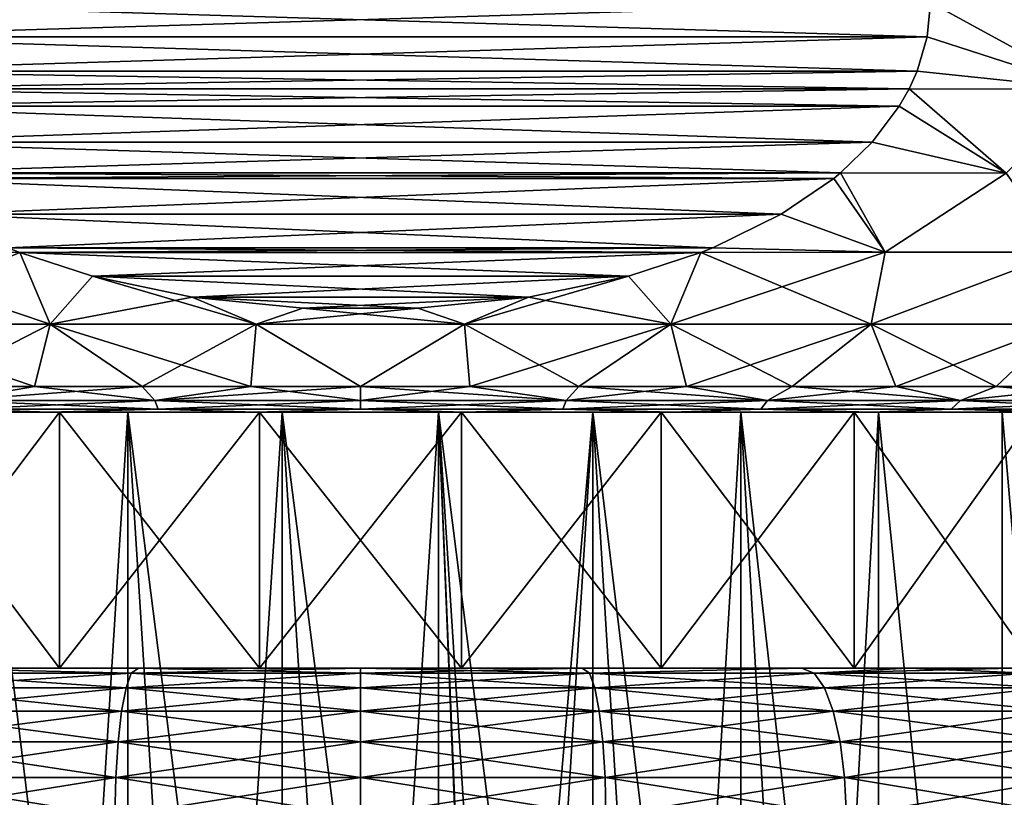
# Model space of a CAD drawing. Header units: metres. Extents: x -109 to 109, y -63 to 140.
# Tile 238 of 256: x 73 to 83, y 87 to 95. Entities that reach past the tile are written whole.
import ezdxf

# ---------------------------------------------------------------- set-up
doc = ezdxf.new("R2010")
doc.units = ezdxf.units.M
doc.layers.add('solid_502308_SW0001', color=7, linetype='CONTINUOUS')

msp = doc.modelspace()

# ---------------------------------------------------------------- linework, layer by layer
at = {"layer": 'solid_502308_SW0001'}
for points in [[(82.035751, 94.66671, -15), (70.932236, 95, -15), (82.067764, 95, -15)], [(70.964249, 94.66671, -15), (70.932236, 95, -15), (82.035751, 94.66671, -15)], [(70.964249, 94.66671, 15), (82.067764, 95, 15), (70.932236, 95, 15)], [(70.964249, 94.66671, 15), (82.035751, 94.66671, 15), (82.067764, 95, 15)], [(82.067764, 95, 15), (82.035751, 94.66671, 15), (83.617455, 94.155998, 14.249597)], [(83.617455, 94.155998, -14.249597), (82.035751, 94.66671, -15), (82.067764, 95, -15)], [(83.71106, 95, 14.282878), (82.067764, 95, 15), (83.617455, 94.155998, 14.249597)], [(83.617455, 94.155998, -14.249597), (82.067764, 95, -15), (83.71106, 95, -14.282878)], [(71.063118, 94.329941, 15), (82.035751, 94.66671, 15), (70.964249, 94.66671, 15)], [(70.964249, 94.66671, -15), (82.035751, 94.66671, -15), (81.936882, 94.329941, -15)], [(70.964249, 94.66671, -15), (81.936882, 94.329941, -15), (71.063118, 94.329941, -15)], [(71.063118, 94.329941, 15), (81.936882, 94.329941, 15), (82.035751, 94.66671, 15)], [(82.035751, 94.66671, 15), (81.936882, 94.329941, 15), (83.617455, 94.155998, 14.249597)], [(83.617455, 94.155998, -14.249597), (81.936882, 94.329941, -15), (82.035751, 94.66671, -15)], [(71.141182, 94.157341, 15), (81.936882, 94.329941, 15), (71.063118, 94.329941, 15)], [(71.063118, 94.329941, -15), (81.936882, 94.329941, -15), (81.858818, 94.157341, -15)], [(71.063118, 94.329941, -15), (81.858818, 94.157341, -15), (71.141182, 94.157341, -15)], [(71.141182, 94.157341, 15), (81.858818, 94.157341, 15), (81.936882, 94.329941, 15)], [(81.936882, 94.329941, 15), (81.858818, 94.157341, 15), (83.617455, 94.155998, 14.249597)], [(83.617455, 94.155998, -14.249597), (81.858818, 94.157341, -15), (81.936882, 94.329941, -15)], [(71.237656, 93.987099, 15), (81.858818, 94.157341, 15), (71.141182, 94.157341, 15)], [(71.141182, 94.157341, -15), (81.858818, 94.157341, -15), (81.762344, 93.987099, -15)], [(71.237656, 93.987099, -15), (71.141182, 94.157341, -15), (81.762344, 93.987099, -15)], [(71.237656, 93.987099, 15), (81.762344, 93.987099, 15), (81.858818, 94.157341, 15)], [(81.858818, 94.157341, 15), (81.762344, 93.987099, 15), (82.806564, 93.335419, 14.393805)], [(82.806564, 93.335419, -14.393805), (81.762344, 93.987099, -15), (81.858818, 94.157341, -15)], [(83.617455, 94.155998, 14.249597), (81.858818, 94.157341, 15), (82.806564, 93.335419, 14.393805)], [(82.806564, 93.335419, -14.393805), (81.858818, 94.157341, -15), (83.617455, 94.155998, -14.249597)], [(71.502289, 93.636986, 15), (81.762344, 93.987099, 15), (71.237656, 93.987099, 15)], [(71.237656, 93.987099, -15), (81.762344, 93.987099, -15), (81.497711, 93.636986, -15)], [(71.502289, 93.636986, -15), (71.237656, 93.987099, -15), (81.497711, 93.636986, -15)], [(71.502289, 93.636986, 15), (81.497711, 93.636986, 15), (81.762344, 93.987099, 15)], [(81.762344, 93.987099, 15), (81.497711, 93.636986, 15), (82.806564, 93.335419, 14.393805)], [(82.806564, 93.335419, -14.393805), (81.497711, 93.636986, -15), (81.762344, 93.987099, -15)], [(71.813522, 93.335991, 15), (81.497711, 93.636986, 15), (71.502289, 93.636986, 15)], [(71.502289, 93.636986, -15), (81.497711, 93.636986, -15), (81.186478, 93.335991, -15)], [(71.502289, 93.636986, -15), (81.186478, 93.335991, -15), (71.813522, 93.335991, -15)], [(71.813522, 93.335991, 15), (81.186478, 93.335991, 15), (81.497711, 93.636986, 15)], [(81.497711, 93.636986, 15), (81.186478, 93.335991, 15), (82.806564, 93.335419, 14.393805)], [(82.806564, 93.335419, -14.393805), (81.186478, 93.335991, -15), (81.497711, 93.636986, -15)], [(71.878792, 93.282227, 15), (81.186478, 93.335991, 15), (71.813522, 93.335991, 15)], [(71.813522, 93.335991, -15), (81.186478, 93.335991, -15), (81.121208, 93.282227, -15)], [(71.878792, 93.282227, -15), (71.813522, 93.335991, -15), (81.121208, 93.282227, -15)], [(71.878792, 93.282227, 15), (81.121208, 93.282227, 15), (81.186478, 93.335991, 15)], [(72.392082, 92.932266, 15), (81.121208, 93.282227, 15), (71.878792, 93.282227, 15)], [(71.878792, 93.282227, -15), (81.121208, 93.282227, -15), (80.607918, 92.932266, -15)], [(72.392082, 92.932266, -15), (71.878792, 93.282227, -15), (80.607918, 92.932266, -15)], [(72.392082, 92.932266, 15), (80.607918, 92.932266, 15), (81.121208, 93.282227, 15)], [(81.121208, 93.282227, 15), (80.607918, 92.932266, 15), (81.622536, 92.562706, 14.486729)], [(81.622536, 92.562706, -14.486729), (80.607918, 92.932266, -15), (81.121208, 93.282227, -15)], [(81.186478, 93.335991, 15), (81.121208, 93.282227, 15), (81.622536, 92.562706, 14.486729)], [(81.622536, 92.562706, -14.486729), (81.121208, 93.282227, -15), (81.186478, 93.335991, -15)], [(82.806564, 93.335419, 14.393805), (81.186478, 93.335991, 15), (81.622536, 92.562706, 14.486729)], [(81.622536, 92.562706, -14.486729), (81.186478, 93.335991, -15), (82.806564, 93.335419, -14.393805)], [(82.806564, 93.335419, 14.393805), (81.622536, 92.562706, 14.486729), (83.35405, 92.562706, 13.75237)], [(83.35405, 92.562706, -13.75237), (81.622536, 92.562706, -14.486729), (82.806564, 93.335419, -14.393805)], [(73.058525, 92.60611, 15), (80.607918, 92.932266, 15), (72.392082, 92.932266, 15)], [(72.392082, 92.932266, -15), (80.607918, 92.932266, -15), (79.941475, 92.60611, -15)], [(72.392082, 92.932266, -15), (79.941475, 92.60611, -15), (73.058525, 92.60611, -15)], [(73.058525, 92.60611, 15), (79.941475, 92.60611, 15), (80.607918, 92.932266, 15)], [(80.607918, 92.932266, 15), (79.941475, 92.60611, 15), (81.622536, 92.562706, 14.486729)], [(81.622536, 92.562706, -14.486729), (79.941475, 92.60611, -15), (80.607918, 92.932266, -15)], [(73.058525, 92.60611, 15), (71.377464, 92.562706, 14.486729), (73.17514, 92.559624, 15)], [(73.058525, 92.60611, -15), (73.17514, 92.559624, -15), (71.377464, 92.562706, -14.486729)], [(73.058525, 92.60611, 15), (73.17514, 92.559624, 15), (79.941475, 92.60611, 15)], [(73.058525, 92.60611, -15), (79.941475, 92.60611, -15), (79.82486, 92.559624, -15)], [(73.058525, 92.60611, -15), (79.82486, 92.559624, -15), (73.17514, 92.559624, -15)], [(79.941475, 92.60611, 15), (73.17514, 92.559624, 15), (79.82486, 92.559624, 15)], [(79.941475, 92.60611, 15), (79.82486, 92.559624, 15), (81.622536, 92.562706, 14.486729)], [(81.622536, 92.562706, -14.486729), (79.82486, 92.559624, -15), (79.941475, 92.60611, -15)], [(71.377464, 92.562706, 14.486729), (71.51326, 91.860085, 14.031336), (73.470306, 91.860085, 14.579674)], [(73.17514, 92.559624, 15), (71.377464, 92.562706, 14.486729), (73.470306, 91.860085, 14.579674)], [(71.51326, 91.860085, -14.031336), (71.377464, 92.562706, -14.486729), (73.17514, 92.559624, -15)], [(73.470306, 91.860085, -14.579674), (71.51326, 91.860085, -14.031336), (73.17514, 92.559624, -15)], [(73.883621, 92.328545, 15), (73.17514, 92.559624, 15), (73.470306, 91.860085, 14.579674)], [(79.82486, 92.559624, 15), (73.17514, 92.559624, 15), (73.883621, 92.328545, 15)], [(73.17514, 92.559624, -15), (79.82486, 92.559624, -15), (79.116379, 92.328545, -15)], [(73.17514, 92.559624, -15), (79.116379, 92.328545, -15), (73.883621, 92.328545, -15)], [(73.470306, 91.860085, -14.579674), (73.17514, 92.559624, -15), (73.883621, 92.328545, -15)], [(79.82486, 92.559624, 15), (73.883621, 92.328545, 15), (79.116379, 92.328545, 15)], [(79.82486, 92.559624, 15), (79.116379, 92.328545, 15), (79.529694, 91.860085, 14.579674)], [(79.529694, 91.860085, -14.579674), (79.116379, 92.328545, -15), (79.82486, 92.559624, -15)], [(79.529694, 91.860085, -14.579674), (79.82486, 92.559624, -15), (81.622536, 92.562706, -14.486729)], [(81.48674, 91.860085, -14.031336), (79.529694, 91.860085, -14.579674), (81.622536, 92.562706, -14.486729)], [(79.82486, 92.559624, 15), (79.529694, 91.860085, 14.579674), (81.48674, 91.860085, 14.031336)], [(81.622536, 92.562706, 14.486729), (79.82486, 92.559624, 15), (81.48674, 91.860085, 14.031336)], [(83.35405, 92.562706, 13.75237), (81.48674, 91.860085, 14.031336), (83.350891, 91.860085, 13.22162)], [(83.35405, 92.562706, 13.75237), (81.622536, 92.562706, 14.486729), (81.48674, 91.860085, 14.031336)], [(81.48674, 91.860085, -14.031336), (81.622536, 92.562706, -14.486729), (83.35405, 92.562706, -13.75237)], [(83.350891, 91.860085, -13.22162), (81.48674, 91.860085, -14.031336), (83.35405, 92.562706, -13.75237)], [(73.883621, 92.328545, 15), (73.470306, 91.860085, 14.579674), (75.483795, 91.860085, 14.856421)], [(73.470306, 91.860085, -14.579674), (73.883621, 92.328545, -15), (74.85701, 92.123611, -15)], [(74.85701, 92.123611, 15), (73.883621, 92.328545, 15), (75.483795, 91.860085, 14.856421)], [(79.116379, 92.328545, 15), (73.883621, 92.328545, 15), (74.85701, 92.123611, 15)], [(73.883621, 92.328545, -15), (79.116379, 92.328545, -15), (78.14299, 92.123611, -15)], [(73.883621, 92.328545, -15), (78.14299, 92.123611, -15), (74.85701, 92.123611, -15)], [(79.116379, 92.328545, 15), (74.85701, 92.123611, 15), (78.14299, 92.123611, 15)], [(77.516205, 91.860085, -14.856421), (78.14299, 92.123611, -15), (79.116379, 92.328545, -15)], [(79.529694, 91.860085, -14.579674), (77.516205, 91.860085, -14.856421), (79.116379, 92.328545, -15)], [(79.116379, 92.328545, 15), (78.14299, 92.123611, 15), (79.529694, 91.860085, 14.579674)], [(75.483795, 91.860085, -14.856421), (73.470306, 91.860085, -14.579674), (74.85701, 92.123611, -15)], [(75.939377, 92.01403, 15), (74.85701, 92.123611, 15), (75.483795, 91.860085, 14.856421)], [(78.14299, 92.123611, 15), (74.85701, 92.123611, 15), (75.939377, 92.01403, 15)], [(74.85701, 92.123611, -15), (78.14299, 92.123611, -15), (77.060623, 92.01403, -15)], [(74.85701, 92.123611, -15), (77.060623, 92.01403, -15), (75.939369, 92.01403, -15)], [(75.483795, 91.860085, -14.856421), (74.85701, 92.123611, -15), (75.939369, 92.01403, -15)], [(78.14299, 92.123611, 15), (75.939377, 92.01403, 15), (77.060631, 92.01403, 15)], [(77.516205, 91.860085, -14.856421), (77.060623, 92.01403, -15), (78.14299, 92.123611, -15)], [(78.14299, 92.123611, 15), (77.060631, 92.01403, 15), (77.516205, 91.860085, 14.856421)], [(78.14299, 92.123611, 15), (77.516205, 91.860085, 14.856421), (79.529694, 91.860085, 14.579674)], [(75.939377, 92.01403, 15), (75.483795, 91.860085, 14.856421), (77.516205, 91.860085, 14.856421)], [(75.483795, 91.860085, -14.856421), (75.939369, 92.01403, -15), (77.060623, 92.01403, -15)], [(77.516205, 91.860085, -14.856421), (75.483795, 91.860085, -14.856421), (77.060623, 92.01403, -15)], [(77.060631, 92.01403, 15), (75.939377, 92.01403, 15), (77.516205, 91.860085, 14.856421)], [(71.51326, 91.860085, 14.031336), (72.282883, 91.25, 13.671561), (73.316353, 91.25, 13.948478)], [(71.51326, 91.860085, 14.031336), (73.316353, 91.25, 13.948478), (73.470306, 91.860085, 14.579674)], [(73.470306, 91.860085, -14.579674), (72.282883, 91.25, -13.671561), (71.51326, 91.860085, -14.031336)], [(73.470306, 91.860085, -14.579674), (73.316353, 91.25, -13.948478), (72.282883, 91.25, -13.671561)], [(73.470306, 91.860085, 14.579674), (73.316353, 91.25, 13.948478), (74.367622, 91.25, 14.147389)], [(73.470306, 91.860085, -14.579674), (74.367622, 91.25, -14.147389), (73.316353, 91.25, -13.948478)], [(73.470306, 91.860085, 14.579674), (74.367622, 91.25, 14.147389), (75.430824, 91.25, 14.267183)], [(73.470306, 91.860085, 14.579674), (75.430824, 91.25, 14.267183), (75.483795, 91.860085, 14.856421)], [(75.483795, 91.860085, -14.856421), (74.367622, 91.25, -14.147389), (73.470306, 91.860085, -14.579674)], [(75.483795, 91.860085, -14.856421), (75.430824, 91.25, -14.267183), (74.367622, 91.25, -14.147389)], [(75.483795, 91.860085, 14.856421), (75.430824, 91.25, 14.267183), (76.5, 91.25, 14.307189)], [(75.483795, 91.860085, -14.856421), (76.5, 91.25, -14.307189), (75.430824, 91.25, -14.267183)], [(75.483795, 91.860085, 14.856421), (76.5, 91.25, 14.307189), (77.516205, 91.860085, 14.856421)], [(77.516205, 91.860085, -14.856421), (76.5, 91.25, -14.307189), (75.483795, 91.860085, -14.856421)], [(77.516205, 91.860085, 14.856421), (76.5, 91.25, 14.307189), (77.569176, 91.25, 14.267183)], [(77.516205, 91.860085, -14.856421), (77.569176, 91.25, -14.267183), (76.5, 91.25, -14.307189)], [(77.516205, 91.860085, 14.856421), (77.569176, 91.25, 14.267183), (78.632378, 91.25, 14.147389)], [(77.516205, 91.860085, 14.856421), (78.632378, 91.25, 14.147389), (79.529694, 91.860085, 14.579674)], [(79.529694, 91.860085, -14.579674), (77.569176, 91.25, -14.267183), (77.516205, 91.860085, -14.856421)], [(79.529694, 91.860085, -14.579674), (78.632378, 91.25, -14.147389), (77.569176, 91.25, -14.267183)], [(79.529694, 91.860085, 14.579674), (78.632378, 91.25, 14.147389), (79.683647, 91.25, 13.948478)], [(79.529694, 91.860085, -14.579674), (79.683647, 91.25, -13.948478), (78.632378, 91.25, -14.147389)], [(79.529694, 91.860085, 14.579674), (79.683647, 91.25, 13.948478), (80.717117, 91.25, 13.671561)], [(79.529694, 91.860085, 14.579674), (80.717117, 91.25, 13.671561), (81.48674, 91.860085, 14.031336)], [(81.48674, 91.860085, -14.031336), (79.683647, 91.25, -13.948478), (79.529694, 91.860085, -14.579674)], [(81.48674, 91.860085, -14.031336), (80.717117, 91.25, -13.671561), (79.683647, 91.25, -13.948478)], [(81.48674, 91.860085, 14.031336), (80.717117, 91.25, 13.671561), (81.727005, 91.25, 13.318187)], [(81.48674, 91.860085, -14.031336), (81.727005, 91.25, -13.318187), (80.717117, 91.25, -13.671561)], [(81.48674, 91.860085, 14.031336), (81.727005, 91.25, 13.318187), (82.707657, 91.25, 12.890332)], [(81.48674, 91.860085, 14.031336), (82.707657, 91.25, 12.890332), (83.350891, 91.860085, 13.22162)], [(83.350891, 91.860085, -13.22162), (81.727005, 91.25, -13.318187), (81.48674, 91.860085, -14.031336)], [(83.350891, 91.860085, -13.22162), (82.707657, 91.25, -12.890332), (81.727005, 91.25, -13.318187)], [(83.350891, 91.860085, 13.22162), (82.707657, 91.25, 12.890332), (83.653595, 91.25, 12.390389)], [(83.350891, 91.860085, -13.22162), (83.653595, 91.25, -12.390389), (82.707657, 91.25, -12.890332)], [(73.316353, 91.25, 13.948478), (72.282883, 91.25, 13.671561), (72.524994, 91.113846, 13.537627)], [(72.282883, 91.25, -13.671561), (73.316353, 91.25, -13.948478), (72.524994, 91.113846, -13.537627)], [(73.316353, 91.25, 13.948478), (72.524994, 91.113846, 13.537627), (74.492058, 91.113846, 13.965536)], [(74.367622, 91.25, -14.147389), (74.492058, 91.113846, -13.965536), (72.524994, 91.113846, -13.537627)], [(73.316353, 91.25, -13.948478), (74.367622, 91.25, -14.147389), (72.524994, 91.113846, -13.537627)], [(74.367622, 91.25, 14.147389), (73.316353, 91.25, 13.948478), (74.492058, 91.113846, 13.965536)], [(75.430824, 91.25, 14.267183), (74.367622, 91.25, 14.147389), (74.492058, 91.113846, 13.965536)], [(74.367622, 91.25, -14.147389), (75.430824, 91.25, -14.267183), (74.492058, 91.113846, -13.965536)], [(75.430824, 91.25, 14.267183), (74.492058, 91.113846, 13.965536), (76.5, 91.113846, 14.109146)], [(76.5, 91.25, -14.307189), (76.5, 91.113846, -14.109146), (74.492058, 91.113846, -13.965536)], [(75.430824, 91.25, -14.267183), (76.5, 91.25, -14.307189), (74.492058, 91.113846, -13.965536)], [(76.5, 91.25, 14.307189), (75.430824, 91.25, 14.267183), (76.5, 91.113846, 14.109146)], [(76.5, 91.25, 14.307189), (76.5, 91.113846, 14.109146), (78.507942, 91.113846, 13.965536)], [(77.569176, 91.25, 14.267183), (76.5, 91.25, 14.307189), (78.507942, 91.113846, 13.965536)], [(77.569176, 91.25, -14.267183), (78.507942, 91.113846, -13.965536), (76.5, 91.113846, -14.109146)], [(76.5, 91.25, -14.307189), (77.569176, 91.25, -14.267183), (76.5, 91.113846, -14.109146)], [(78.632378, 91.25, 14.147389), (77.569176, 91.25, 14.267183), (78.507942, 91.113846, 13.965536)], [(77.569176, 91.25, -14.267183), (78.632378, 91.25, -14.147389), (78.507942, 91.113846, -13.965536)], [(78.632378, 91.25, 14.147389), (78.507942, 91.113846, 13.965536), (80.475006, 91.113846, 13.537627)], [(79.683647, 91.25, -13.948478), (80.475006, 91.113846, -13.537627), (78.507942, 91.113846, -13.965536)], [(78.632378, 91.25, -14.147389), (79.683647, 91.25, -13.948478), (78.507942, 91.113846, -13.965536)], [(79.683647, 91.25, 13.948478), (78.632378, 91.25, 14.147389), (80.475006, 91.113846, 13.537627)], [(80.717117, 91.25, 13.671561), (79.683647, 91.25, 13.948478), (80.475006, 91.113846, 13.537627)], [(79.683647, 91.25, -13.948478), (80.717117, 91.25, -13.671561), (80.475006, 91.113846, -13.537627)], [(80.717117, 91.25, 13.671561), (80.475006, 91.113846, 13.537627), (82.361153, 91.113846, 12.834131)], [(81.727005, 91.25, -13.318187), (82.361153, 91.113846, -12.834131), (80.475006, 91.113846, -13.537627)], [(80.717117, 91.25, -13.671561), (81.727005, 91.25, -13.318187), (80.475006, 91.113846, -13.537627)], [(81.727005, 91.25, 13.318187), (80.717117, 91.25, 13.671561), (82.361153, 91.113846, 12.834131)], [(82.707657, 91.25, 12.890332), (81.727005, 91.25, 13.318187), (82.361153, 91.113846, 12.834131)], [(81.727005, 91.25, -13.318187), (82.707657, 91.25, -12.890332), (82.361153, 91.113846, -12.834131)], [(82.707657, 91.25, 12.890332), (82.361153, 91.113846, 12.834131), (84.127983, 91.113846, 11.86937)], [(83.653595, 91.25, -12.390389), (84.127983, 91.113846, -11.86937), (82.361153, 91.113846, -12.834131)], [(82.707657, 91.25, -12.890332), (83.653595, 91.25, -12.390389), (82.361153, 91.113846, -12.834131)], [(83.653595, 91.25, 12.390389), (82.707657, 91.25, 12.890332), (84.127983, 91.113846, 11.86937)], [(72.524994, 91.113846, 13.537627), (72.588394, 91.028824, 13.321701), (74.524086, 91.028824, 13.742785)], [(74.492058, 91.113846, 13.965536), (72.524994, 91.113846, 13.537627), (74.524086, 91.028824, 13.742785)], [(72.524994, 91.113846, -13.537627), (74.492058, 91.113846, -13.965536), (72.588394, 91.028824, -13.321701)], [(74.492058, 91.113846, -13.965536), (74.524086, 91.028824, -13.742785), (72.588394, 91.028824, -13.321701)], [(74.492058, 91.113846, 13.965536), (74.524086, 91.028824, 13.742785), (76.5, 91.028824, 13.884105)], [(76.5, 91.113846, 14.109146), (74.492058, 91.113846, 13.965536), (76.5, 91.028824, 13.884105)], [(74.492058, 91.113846, -13.965536), (76.5, 91.113846, -14.109146), (74.524086, 91.028824, -13.742785)], [(76.5, 91.113846, -14.109146), (76.5, 91.028824, -13.884105), (74.524086, 91.028824, -13.742785)], [(76.5, 91.113846, 14.109146), (76.5, 91.028824, 13.884105), (78.475914, 91.028824, 13.742785)], [(78.507942, 91.113846, 13.965536), (76.5, 91.113846, 14.109146), (78.475914, 91.028824, 13.742785)], [(78.507942, 91.113846, -13.965536), (78.475914, 91.028824, -13.742785), (76.5, 91.028824, -13.884105)], [(76.5, 91.113846, -14.109146), (78.507942, 91.113846, -13.965536), (76.5, 91.028824, -13.884105)], [(78.507942, 91.113846, 13.965536), (78.475914, 91.028824, 13.742785), (80.411606, 91.028824, 13.321701)], [(80.475006, 91.113846, -13.537627), (80.411606, 91.028824, -13.321701), (78.475914, 91.028824, -13.742785)], [(78.507942, 91.113846, -13.965536), (80.475006, 91.113846, -13.537627), (78.475914, 91.028824, -13.742785)], [(80.475006, 91.113846, 13.537627), (78.507942, 91.113846, 13.965536), (80.411606, 91.028824, 13.321701)], [(80.475006, 91.113846, 13.537627), (80.411606, 91.028824, 13.321701), (82.267662, 91.028824, 12.629426)], [(82.361153, 91.113846, -12.834131), (82.267662, 91.028824, -12.629426), (80.411606, 91.028824, -13.321701)], [(80.475006, 91.113846, -13.537627), (82.361153, 91.113846, -12.834131), (80.411606, 91.028824, -13.321701)], [(82.361153, 91.113846, 12.834131), (80.475006, 91.113846, 13.537627), (82.267662, 91.028824, 12.629426)], [(82.361153, 91.113846, 12.834131), (82.267662, 91.028824, 12.629426), (84.006317, 91.028824, 11.680053)], [(84.127983, 91.113846, -11.86937), (84.006317, 91.028824, -11.680053), (82.267662, 91.028824, -12.629426)], [(82.361153, 91.113846, -12.834131), (84.127983, 91.113846, -11.86937), (82.267662, 91.028824, -12.629426)], [(84.127983, 91.113846, 11.86937), (82.361153, 91.113846, 12.834131), (84.006317, 91.028824, 11.680053)], [(67.25, 91), (67.376175, 91, -1.522599), (85.75, 91)], [(85.623825, 91, 1.522599), (67.25, 91), (85.75, 91)], [(85.623825, 91, 1.522599), (67.376175, 91, 1.522599), (67.25, 91)], [(67.376175, 91, -1.522599), (85.623825, 91, -1.522599), (85.75, 91)], [(67.376175, 91, -1.522599), (67.751228, 91, -3.003551), (85.623825, 91, -1.522599)], [(85.248772, 91, 3.003551), (67.751228, 91, 3.003551), (67.376175, 91, 1.522599)], [(85.623825, 91, 1.522599), (85.248772, 91, 3.003551), (67.376175, 91, 1.522599)], [(67.751228, 91, -3.003551), (85.248772, 91, -3.003551), (85.623825, 91, -1.522599)], [(67.751228, 91, -3.003551), (68.364883, 91, -4.40252), (85.248772, 91, -3.003551)], [(84.635117, 91, 4.40252), (68.364883, 91, 4.40252), (67.751228, 91, 3.003551)], [(85.248772, 91, 3.003551), (84.635117, 91, 4.40252), (67.751228, 91, 3.003551)], [(68.364883, 91, -4.40252), (84.635117, 91, -4.40252), (85.248772, 91, -3.003551)], [(68.364883, 91, -4.40252), (69.200417, 91, -5.681406), (84.635117, 91, -4.40252)], [(83.799583, 91, 5.681406), (69.200417, 91, 5.681406), (68.364883, 91, 4.40252)], [(84.635117, 91, 4.40252), (83.799583, 91, 5.681406), (68.364883, 91, 4.40252)], [(69.200417, 91, -5.681406), (83.799583, 91, -5.681406), (84.635117, 91, -4.40252)], [(69.200417, 91, -5.681406), (70.235069, 91, -6.805369), (83.799583, 91, -5.681406)], [(82.764931, 91, 6.805369), (70.235069, 91, 6.805369), (69.200417, 91, 5.681406)], [(83.799583, 91, 5.681406), (82.764931, 91, 6.805369), (69.200417, 91, 5.681406)], [(70.235069, 91, -6.805369), (82.764931, 91, -6.805369), (83.799583, 91, -5.681406)], [(70.235069, 91, -6.805369), (71.440689, 91, -7.743762), (82.764931, 91, -6.805369)], [(81.559311, 91, 7.743762), (71.440689, 91, 7.743762), (70.235069, 91, 6.805369)], [(82.764931, 91, 6.805369), (81.559311, 91, 7.743762), (70.235069, 91, 6.805369)], [(71.440689, 91, -7.743762), (81.559311, 91, -7.743762), (82.764931, 91, -6.805369)], [(71.440689, 91, -7.743762), (72.784393, 91, -8.470935), (81.559311, 91, -7.743762)], [(80.215607, 91, 8.470935), (72.784393, 91, 8.470935), (71.440689, 91, 7.743762)], [(81.559311, 91, 7.743762), (80.215607, 91, 8.470935), (71.440689, 91, 7.743762)], [(72.588394, 91.028824, -13.321701), (73.462776, 91, -13.30344), (71.513603, 91, -12.702045)], [(72.588394, 91.028824, 13.321701), (71.513603, 91, 12.702045), (73.462776, 91, 13.30344)], [(73.56282, 91, -12.869062), (71.513603, 91, -12.702045), (73.462776, 91, -13.30344)], [(73.56282, 91, -12.869062), (71.677597, 91, -12.287567), (71.513603, 91, -12.702045)], [(75.513603, 91, 13.16308), (73.462776, 91, 13.30344), (71.513603, 91, 12.702045)], [(73.56282, 91, 12.869062), (75.513603, 91, 13.16308), (71.513603, 91, 12.702045)], [(71.677597, 91, 12.287567), (73.56282, 91, 12.869062), (71.513603, 91, 12.702045)], [(73.56282, 91, -12.869062), (73.562721, 88.5, -12.869048), (71.677025, 88.5, -12.287303)], [(73.56282, 91, -12.869062), (71.677025, 88.5, -12.287303), (71.677597, 91, -12.287567)], [(71.677597, 91, 12.287567), (71.677025, 88.5, 12.287303), (73.562721, 88.5, 12.869048)], [(71.677597, 91, 12.287567), (73.562721, 88.5, 12.869048), (73.56282, 91, 12.869062)], [(72.588394, 91.028824, -13.321701), (74.524086, 91.028824, -13.742785), (73.462776, 91, -13.30344)], [(74.524086, 91.028824, 13.742785), (72.588394, 91.028824, 13.321701), (73.462776, 91, 13.30344)], [(72.784393, 91, 8.470935), (73.493561, 79.279587, 8.74779), (72.780663, 79.313744, 8.469297)], [(72.784393, 91, -8.470935), (72.78067, 79.313744, -8.469303), (73.493568, 79.279587, -8.747792)], [(74.229362, 91, 8.966969), (73.493561, 79.279587, 8.74779), (72.784393, 91, 8.470935)], [(72.784393, 91, -8.470935), (73.493568, 79.279587, -8.747792), (74.22686, 79.246513, -8.966345)], [(72.784393, 91, -8.470935), (74.22686, 79.246513, -8.966345), (74.229362, 91, -8.966969)], [(72.784393, 91, -8.470935), (80.215607, 91, -8.470935), (81.559311, 91, -7.743762)], [(72.784393, 91, -8.470935), (74.229362, 91, -8.966969), (80.215607, 91, -8.470935)], [(78.770638, 91, 8.966969), (74.229362, 91, 8.966969), (72.784393, 91, 8.470935)], [(80.215607, 91, 8.470935), (78.770638, 91, 8.966969), (72.784393, 91, 8.470935)], [(74.524086, 91.028824, -13.742785), (75.479942, 91, -13.60757), (73.462776, 91, -13.30344)], [(74.524086, 91.028824, 13.742785), (73.462776, 91, 13.30344), (75.479942, 91, 13.60757)], [(73.462776, 91, -13.30344), (75.479942, 91, -13.60757), (79.537224, 91, -13.30344)], [(77.486397, 91, -13.16308), (73.462776, 91, -13.30344), (79.537224, 91, -13.30344)], [(75.513603, 91, -13.16308), (73.56282, 91, -12.869062), (73.462776, 91, -13.30344)], [(77.486397, 91, -13.16308), (75.513603, 91, -13.16308), (73.462776, 91, -13.30344)], [(77.520058, 91, 13.60757), (75.479942, 91, 13.60757), (73.462776, 91, 13.30344)], [(79.537224, 91, 13.30344), (77.520058, 91, 13.60757), (73.462776, 91, 13.30344)], [(75.513603, 91, 13.16308), (79.537224, 91, 13.30344), (73.462776, 91, 13.30344)], [(74.229362, 91, 8.966969), (74.226852, 79.246513, 8.966342), (73.493561, 79.279587, 8.74779)], [(75.513603, 91, -13.16308), (75.514091, 88.5, -13.163089), (73.562721, 88.5, -12.869048)], [(75.513603, 91, -13.16308), (73.562721, 88.5, -12.869048), (73.56282, 91, -12.869062)], [(73.56282, 91, 12.869062), (73.562721, 88.5, 12.869048), (75.514091, 88.5, 13.163089)], [(73.56282, 91, 12.869062), (75.514091, 88.5, 13.163089), (75.513603, 91, 13.16308)], [(74.229362, 91, 8.966969), (74.974937, 79.214821, 9.123414), (74.226852, 79.246513, 8.966342)], [(74.229362, 91, -8.966969), (74.22686, 79.246513, -8.966345), (74.974945, 79.214821, -9.123415)], [(75.736183, 91, 9.218397), (74.974937, 79.214821, 9.123414), (74.229362, 91, 8.966969)], [(74.229362, 91, -8.966969), (74.974945, 79.214821, -9.123415), (75.73423, 79.184662, -9.218247)], [(74.229362, 91, -8.966969), (75.73423, 79.184662, -9.218247), (75.736183, 91, -9.218397)], [(74.229362, 91, -8.966969), (78.770638, 91, -8.966969), (80.215607, 91, -8.470935)], [(74.229362, 91, -8.966969), (75.736183, 91, -9.218397), (78.770638, 91, -8.966969)], [(77.263817, 91, 9.218397), (75.736183, 91, 9.218397), (74.229362, 91, 8.966969)], [(78.770638, 91, 8.966969), (77.263817, 91, 9.218397), (74.229362, 91, 8.966969)], [(74.524086, 91.028824, -13.742785), (76.5, 91.028824, -13.884105), (75.479942, 91, -13.60757)], [(76.5, 91.028824, 13.884105), (74.524086, 91.028824, 13.742785), (75.479942, 91, 13.60757)], [(75.736183, 91, 9.218397), (75.734215, 79.184662, 9.218246), (74.974937, 79.214821, 9.123414)], [(76.5, 91.028824, -13.884105), (77.520058, 91, -13.60757), (75.479942, 91, -13.60757)], [(76.5, 91.028824, 13.884105), (75.479942, 91, 13.60757), (77.520058, 91, 13.60757)], [(75.479942, 91, -13.60757), (77.520058, 91, -13.60757), (79.537224, 91, -13.30344)], [(77.486397, 91, -13.16308), (75.514091, 88.5, -13.163089), (75.513603, 91, -13.16308)], [(75.513603, 91, 13.16308), (75.514091, 88.5, 13.163089), (77.485909, 88.5, 13.163089)], [(75.513603, 91, 13.16308), (77.485909, 88.5, 13.163089), (77.486397, 91, 13.16308)], [(75.513603, 91, 13.16308), (77.486397, 91, 13.16308), (79.537224, 91, 13.30344)], [(77.486397, 91, -13.16308), (77.485909, 88.5, -13.163089), (75.514091, 88.5, -13.163089)], [(75.736183, 91, 9.218397), (76.498032, 79.15625, 9.25), (75.734215, 79.184662, 9.218246)], [(75.736183, 91, -9.218397), (75.73423, 79.184662, -9.218247), (76.498047, 79.15625, -9.25)], [(77.263817, 91, 9.218397), (76.498032, 79.15625, 9.25), (75.736183, 91, 9.218397)], [(75.736183, 91, -9.218397), (76.498047, 79.15625, -9.25), (77.261856, 79.129692, -9.218573)], [(75.736183, 91, -9.218397), (77.261856, 79.129692, -9.218573), (77.263817, 91, -9.218397)], [(75.736183, 91, -9.218397), (77.263817, 91, -9.218397), (78.770638, 91, -8.966969)], [(77.263817, 91, 9.218397), (77.261848, 79.129692, 9.218574), (76.498032, 79.15625, 9.25)], [(76.5, 91.028824, -13.884105), (78.475914, 91.028824, -13.742785), (77.520058, 91, -13.60757)], [(78.475914, 91.028824, 13.742785), (76.5, 91.028824, 13.884105), (77.520058, 91, 13.60757)], [(77.263817, 91, 9.218397), (77.745964, 79.11377, 9.165701), (77.261848, 79.129692, 9.218574)], [(77.263817, 91, -9.218397), (77.261856, 79.129692, -9.218573), (77.758011, 79.11338, -9.164055)], [(78.770638, 91, 8.966969), (77.745964, 79.11377, 9.165701), (77.263817, 91, 9.218397)], [(77.263817, 91, -9.218397), (77.758011, 79.11338, -9.164055), (78.021049, 79.105034, -9.124084)], [(77.263817, 91, -9.218397), (78.021049, 79.105034, -9.124084), (78.768898, 79.082382, -8.967419)], [(77.263817, 91, -9.218397), (78.768898, 79.082382, -8.967419), (78.770638, 91, -8.966969)], [(79.43718, 91, -12.869062), (79.437279, 88.5, -12.869048), (77.485909, 88.5, -13.163089)], [(79.43718, 91, -12.869062), (77.485909, 88.5, -13.163089), (77.486397, 91, -13.16308)], [(77.486397, 91, 13.16308), (77.485909, 88.5, 13.163089), (79.437279, 88.5, 12.869048)], [(77.486397, 91, 13.16308), (79.437279, 88.5, 12.869048), (79.43718, 91, 12.869062)], [(77.486397, 91, -13.16308), (79.537224, 91, -13.30344), (81.486397, 91, -12.702045)], [(79.43718, 91, -12.869062), (77.486397, 91, -13.16308), (81.486397, 91, -12.702045)], [(77.486397, 91, 13.16308), (79.43718, 91, 12.869062), (79.537224, 91, 13.30344)], [(78.475914, 91.028824, -13.742785), (79.537224, 91, -13.30344), (77.520058, 91, -13.60757)], [(78.475914, 91.028824, 13.742785), (77.520058, 91, 13.60757), (79.537224, 91, 13.30344)], [(78.770638, 91, 8.966969), (78.021049, 79.105034, 9.124084), (77.745964, 79.11377, 9.165701)], [(78.770638, 91, 8.966969), (78.768898, 79.082382, 8.967419), (78.021049, 79.105034, 9.124084)], [(78.475914, 91.028824, -13.742785), (80.411606, 91.028824, -13.321701), (79.537224, 91, -13.30344)], [(80.411606, 91.028824, 13.321701), (78.475914, 91.028824, 13.742785), (79.537224, 91, 13.30344)], [(78.770638, 91, 8.966969), (79.502022, 79.061691, 8.749306), (78.768898, 79.082382, 8.967419)], [(78.770638, 91, -8.966969), (78.768898, 79.082382, -8.967419), (79.502022, 79.061691, -8.749307)], [(80.215607, 91, 8.470935), (79.502022, 79.061691, 8.749306), (78.770638, 91, 8.966969)], [(78.770638, 91, -8.966969), (79.502022, 79.061691, -8.749307), (80.21463, 79.042953, -8.471366)], [(78.770638, 91, -8.966969), (80.21463, 79.042953, -8.471366), (80.215607, 91, -8.470935)], [(81.322403, 91, -12.287567), (79.437279, 88.5, -12.869048), (79.43718, 91, -12.869062)], [(79.43718, 91, 12.869062), (79.437279, 88.5, 12.869048), (81.322975, 88.5, 12.287303)], [(79.43718, 91, 12.869062), (81.322975, 88.5, 12.287303), (81.322403, 91, 12.287567)], [(81.322403, 91, -12.287567), (79.43718, 91, -12.869062), (81.486397, 91, -12.702045)], [(79.43718, 91, 12.869062), (81.486397, 91, 12.702045), (79.537224, 91, 13.30344)], [(79.43718, 91, 12.869062), (81.322403, 91, 12.287567), (81.486397, 91, 12.702045)], [(81.322403, 91, -12.287567), (81.322975, 88.5, -12.287303), (79.437279, 88.5, -12.869048)], [(80.215607, 91, 8.470935), (80.214638, 79.042953, 8.471361), (79.502022, 79.061691, 8.749306)], [(80.411606, 91.028824, -13.321701), (81.486397, 91, -12.702045), (79.537224, 91, -13.30344)], [(80.411606, 91.028824, 13.321701), (79.537224, 91, 13.30344), (81.486397, 91, 12.702045)], [(80.215607, 91, -8.470935), (80.21463, 79.042953, -8.471366), (80.901115, 79.026146, -8.13589)], [(80.215607, 91, 8.470935), (80.901123, 79.026146, 8.135886), (80.214638, 79.042953, 8.471361)], [(81.559311, 91, 7.743762), (80.901123, 79.026146, 8.135886), (80.215607, 91, 8.470935)], [(80.215607, 91, -8.470935), (80.901115, 79.026146, -8.13589), (81.558289, 79.011162, -7.744433)], [(80.215607, 91, -8.470935), (81.558289, 79.011162, -7.744433), (81.559311, 91, -7.743762)], [(80.411606, 91.028824, -13.321701), (82.267662, 91.028824, -12.629426), (81.486397, 91, -12.702045)], [(82.267662, 91.028824, 12.629426), (80.411606, 91.028824, 13.321701), (81.486397, 91, 12.702045)], [(81.559311, 91, 7.743762), (81.558296, 79.011162, 7.744429), (80.901123, 79.026146, 8.135886)], [(83.099998, 91, -11.431536), (81.322975, 88.5, -12.287303), (81.322403, 91, -12.287567)], [(81.322403, 91, 12.287567), (81.322975, 88.5, 12.287303), (83.099525, 88.5, 11.431764)], [(81.322403, 91, 12.287567), (83.099525, 88.5, 11.431764), (83.099998, 91, 11.431536)], [(81.322403, 91, -12.287567), (81.486397, 91, -12.702045), (83.324135, 91, -11.816826)], [(83.099998, 91, -11.431536), (81.322403, 91, -12.287567), (83.324135, 91, -11.816826)], [(81.322403, 91, 12.287567), (83.324135, 91, 11.816826), (81.486397, 91, 12.702045)], [(81.322403, 91, 12.287567), (83.099998, 91, 11.431536), (83.324135, 91, 11.816826)], [(83.099998, 91, -11.431536), (83.099525, 88.5, -11.431764), (81.322975, 88.5, -12.287303)], [(82.267662, 91.028824, -12.629426), (83.324135, 91, -11.816826), (81.486397, 91, -12.702045)], [(82.267662, 91.028824, 12.629426), (81.486397, 91, 12.702045), (83.324135, 91, 11.816826)], [(81.559311, 91, -7.743762), (81.558289, 79.011162, -7.744433), (82.763733, 78.986366, -6.80648)], [(81.559311, 91, 7.743762), (82.763741, 78.986366, 6.806473), (81.558296, 79.011162, 7.744429)], [(82.764931, 91, 6.805369), (82.763741, 78.986366, 6.806473), (81.559311, 91, 7.743762)], [(81.559311, 91, -7.743762), (82.763733, 78.986366, -6.80648), (82.764931, 91, -6.805369)], [(82.267662, 91.028824, -12.629426), (84.006317, 91.028824, -11.680053), (83.324135, 91, -11.816826)], [(84.006317, 91.028824, 11.680053), (82.267662, 91.028824, 12.629426), (83.324135, 91, 11.816826)], [(82.764931, 91, -6.805369), (82.763733, 78.986366, -6.80648), (83.798683, 78.967758, -5.682581)], [(82.764931, 91, 6.805369), (83.798691, 78.967758, 5.68257), (82.763741, 78.986366, 6.806473)], [(83.799583, 91, 5.681406), (83.798691, 78.967758, 5.68257), (82.764931, 91, 6.805369)], [(82.764931, 91, -6.805369), (83.798683, 78.967758, -5.682581), (83.799583, 91, -5.681406)], [(73.562721, 88.5, 12.869048), (71.677025, 88.5, 12.287303), (72.194481, 88.5, 14.730516)], [(71.677025, 88.5, -12.287303), (73.562721, 88.5, -12.869048), (72.194504, 88.5, -14.730522)], [(74.26207, 88.451508, -15.565131), (74.211479, 88.308243, -15.917037), (71.969536, 88.308243, -15.429334)], [(72.069702, 88.451508, -15.088211), (74.26207, 88.451508, -15.565131), (71.969536, 88.308243, -15.429334)], [(72.069702, 88.451508, 15.088211), (71.969536, 88.308243, 15.429334), (74.211479, 88.308243, 15.917037)], [(74.26207, 88.451508, 15.565131), (72.194481, 88.5, 14.730516), (72.069702, 88.451508, 15.088211)], [(72.069702, 88.451508, -15.088211), (72.194504, 88.5, -14.730522), (74.26207, 88.451508, -15.565131)], [(74.26207, 88.451508, 15.565131), (72.069702, 88.451508, 15.088211), (74.211479, 88.308243, 15.917037)], [(73.562721, 88.5, 12.869048), (72.194481, 88.5, 14.730516), (74.334114, 88.5, 15.193272)], [(74.26207, 88.451508, 15.565131), (74.334114, 88.5, 15.193272), (72.194481, 88.5, 14.730516)], [(73.562721, 88.5, -12.869048), (74.334137, 88.5, -15.193274), (72.194504, 88.5, -14.730522)], [(74.26207, 88.451508, -15.565131), (72.194504, 88.5, -14.730522), (74.334137, 88.5, -15.193274)], [(75.514091, 88.5, 13.163089), (73.562721, 88.5, 12.869048), (74.334114, 88.5, 15.193272)], [(73.562721, 88.5, -12.869048), (75.514091, 88.5, -13.163089), (74.334137, 88.5, -15.193274)], [(74.26207, 88.451508, 15.565131), (74.211479, 88.308243, 15.917037), (76.5, 88.308243, 16.080715)], [(74.211479, 88.308243, -15.917037), (76.5, 88.451508, -15.725191), (76.5, 88.308243, -16.080715)], [(74.26207, 88.451508, -15.565131), (76.5, 88.451508, -15.725191), (74.211479, 88.308243, -15.917037)], [(74.26207, 88.451508, 15.565131), (76.5, 88.451508, 15.725191), (74.334114, 88.5, 15.193272)], [(74.26207, 88.451508, -15.565131), (74.334137, 88.5, -15.193274), (76.5, 88.5, -15.346884)], [(74.26207, 88.451508, -15.565131), (76.5, 88.5, -15.346884), (76.5, 88.451508, -15.725191)], [(74.26207, 88.451508, 15.565131), (76.5, 88.308243, 16.080715), (76.5, 88.451508, 15.725191)], [(75.514091, 88.5, 13.163089), (74.334114, 88.5, 15.193272), (76.5, 88.5, 15.346884)], [(76.5, 88.451508, 15.725191), (76.5, 88.5, 15.346884), (74.334114, 88.5, 15.193272)], [(75.514091, 88.5, -13.163089), (76.5, 88.5, -15.346884), (74.334137, 88.5, -15.193274)], [(77.485909, 88.5, 13.163089), (75.514091, 88.5, 13.163089), (76.5, 88.5, 15.346884)], [(75.514091, 88.5, -13.163089), (77.485909, 88.5, -13.163089), (76.5, 88.5, -15.346884)], [(77.485909, 88.5, 13.163089), (76.5, 88.5, 15.346884), (78.665863, 88.5, 15.193274)], [(78.73793, 88.451508, 15.565131), (78.665863, 88.5, 15.193274), (76.5, 88.5, 15.346884)], [(78.73793, 88.451508, 15.565131), (76.5, 88.5, 15.346884), (76.5, 88.451508, 15.725191)], [(77.485909, 88.5, -13.163089), (78.665886, 88.5, -15.193272), (76.5, 88.5, -15.346884)], [(76.5, 88.451508, -15.725191), (76.5, 88.5, -15.346884), (78.665886, 88.5, -15.193272)], [(76.5, 88.451508, -15.725191), (78.665886, 88.5, -15.193272), (78.73793, 88.451508, -15.565131)], [(76.5, 88.451508, 15.725191), (76.5, 88.308243, 16.080715), (78.788521, 88.308243, 15.917037)], [(78.73793, 88.451508, 15.565131), (76.5, 88.451508, 15.725191), (78.788521, 88.308243, 15.917037)], [(78.73793, 88.451508, -15.565131), (78.788521, 88.308243, -15.917037), (76.5, 88.308243, -16.080715)], [(76.5, 88.451508, -15.725191), (78.73793, 88.451508, -15.565131), (76.5, 88.308243, -16.080715)], [(77.485909, 88.5, -13.163089), (79.437279, 88.5, -12.869048), (78.665886, 88.5, -15.193272)], [(79.437279, 88.5, 12.869048), (77.485909, 88.5, 13.163089), (78.665863, 88.5, 15.193274)], [(79.437279, 88.5, 12.869048), (78.665863, 88.5, 15.193274), (80.805496, 88.5, 14.730522)], [(78.73793, 88.451508, 15.565131), (80.805496, 88.5, 14.730522), (78.665863, 88.5, 15.193274)], [(79.437279, 88.5, -12.869048), (80.805519, 88.5, -14.730516), (78.665886, 88.5, -15.193272)], [(78.73793, 88.451508, -15.565131), (78.665886, 88.5, -15.193272), (80.805519, 88.5, -14.730516)], [(78.73793, 88.451508, -15.565131), (80.805519, 88.5, -14.730516), (80.930298, 88.451508, -15.088211)], [(80.930298, 88.451508, 15.088211), (80.805496, 88.5, 14.730522), (78.73793, 88.451508, 15.565131)], [(78.73793, 88.451508, 15.565131), (78.788521, 88.308243, 15.917037), (81.030464, 88.308243, 15.429334)], [(80.930298, 88.451508, 15.088211), (78.73793, 88.451508, 15.565131), (81.030464, 88.308243, 15.429334)], [(78.73793, 88.451508, -15.565131), (80.930298, 88.451508, -15.088211), (78.788521, 88.308243, -15.917037)], [(80.930298, 88.451508, -15.088211), (81.030464, 88.308243, -15.429334), (78.788521, 88.308243, -15.917037)], [(79.437279, 88.5, -12.869048), (81.322975, 88.5, -12.287303), (80.805519, 88.5, -14.730516)], [(81.322975, 88.5, 12.287303), (79.437279, 88.5, 12.869048), (80.805496, 88.5, 14.730522)], [(81.322975, 88.5, 12.287303), (80.805496, 88.5, 14.730522), (81.847488, 88.5, 14.385094)], [(80.930298, 88.451508, 15.088211), (81.847488, 88.5, 14.385094), (80.805496, 88.5, 14.730522)], [(81.322975, 88.5, -12.287303), (81.847504, 88.5, -14.385088), (80.805519, 88.5, -14.730516)], [(80.930298, 88.451508, -15.088211), (80.805519, 88.5, -14.730516), (81.847504, 88.5, -14.385088)], [(80.930298, 88.451508, -15.088211), (81.847504, 88.5, -14.385088), (82.861732, 88.5, -13.966218)], [(80.930298, 88.451508, -15.088211), (82.861732, 88.5, -13.966218), (83.032478, 88.451508, -14.304137)], [(83.032478, 88.451508, 14.304137), (81.847488, 88.5, 14.385094), (80.930298, 88.451508, 15.088211)], [(80.930298, 88.451508, 15.088211), (81.030464, 88.308243, 15.429334), (83.180168, 88.308243, 14.627534)], [(83.032478, 88.451508, 14.304137), (80.930298, 88.451508, 15.088211), (83.180168, 88.308243, 14.627534)], [(80.930298, 88.451508, -15.088211), (83.032478, 88.451508, -14.304137), (81.030464, 88.308243, -15.429334)], [(83.032478, 88.451508, -14.304137), (83.180168, 88.308243, -14.627534), (81.030464, 88.308243, -15.429334)], [(81.322975, 88.5, -12.287303), (83.099525, 88.5, -11.431764), (81.847504, 88.5, -14.385088)], [(81.322975, 88.5, 12.287303), (81.847488, 88.5, 14.385094), (82.861725, 88.5, 13.966224)], [(83.099525, 88.5, 11.431764), (81.322975, 88.5, 12.287303), (82.861725, 88.5, 13.966224)], [(83.032478, 88.451508, 14.304137), (82.861725, 88.5, 13.966224), (81.847488, 88.5, 14.385094)], [(83.099525, 88.5, -11.431764), (82.861732, 88.5, -13.966218), (81.847504, 88.5, -14.385088)], [(74.211479, 88.308243, -15.917037), (74.167702, 88.079544, -16.221512), (71.882874, 88.079544, -15.724479)], [(71.969536, 88.308243, -15.429334), (74.211479, 88.308243, -15.917037), (71.882874, 88.079544, -15.724479)], [(71.969536, 88.308243, 15.429334), (71.882874, 88.079544, 15.724479), (74.167702, 88.079544, 16.221512)], [(74.211479, 88.308243, 15.917037), (71.969536, 88.308243, 15.429334), (74.167702, 88.079544, 16.221512)], [(74.211479, 88.308243, 15.917037), (74.167702, 88.079544, 16.221512), (76.5, 88.079544, 16.388321)], [(74.167702, 88.079544, -16.221512), (76.5, 88.308243, -16.080715), (76.5, 88.079544, -16.388321)], [(74.211479, 88.308243, -15.917037), (76.5, 88.308243, -16.080715), (74.167702, 88.079544, -16.221512)], [(74.211479, 88.308243, 15.917037), (76.5, 88.079544, 16.388321), (76.5, 88.308243, 16.080715)], [(76.5, 88.308243, 16.080715), (76.5, 88.079544, 16.388321), (78.832298, 88.079544, 16.221512)], [(78.788521, 88.308243, 15.917037), (76.5, 88.308243, 16.080715), (78.832298, 88.079544, 16.221512)], [(78.788521, 88.308243, -15.917037), (78.832298, 88.079544, -16.221512), (76.5, 88.079544, -16.388321)], [(76.5, 88.308243, -16.080715), (78.788521, 88.308243, -15.917037), (76.5, 88.079544, -16.388321)], [(78.788521, 88.308243, 15.917037), (78.832298, 88.079544, 16.221512), (81.117126, 88.079544, 15.724479)], [(81.030464, 88.308243, 15.429334), (78.788521, 88.308243, 15.917037), (81.117126, 88.079544, 15.724479)], [(78.788521, 88.308243, -15.917037), (81.030464, 88.308243, -15.429334), (78.832298, 88.079544, -16.221512)], [(81.030464, 88.308243, -15.429334), (81.117126, 88.079544, -15.724479), (78.832298, 88.079544, -16.221512)], [(81.030464, 88.308243, 15.429334), (81.117126, 88.079544, 15.724479), (83.307953, 88.079544, 14.907341)], [(83.180168, 88.308243, 14.627534), (81.030464, 88.308243, 15.429334), (83.307953, 88.079544, 14.907341)], [(81.030464, 88.308243, -15.429334), (83.180168, 88.308243, -14.627534), (81.117126, 88.079544, -15.724479)], [(83.180168, 88.308243, -14.627534), (83.307953, 88.079544, -14.907341), (81.117126, 88.079544, -15.724479)], [(74.167702, 88.079544, -16.221512), (74.133598, 87.78035, -16.458673), (71.815376, 87.78035, -15.954373)], [(71.882874, 88.079544, -15.724479), (74.167702, 88.079544, -16.221512), (71.815376, 87.78035, -15.954373)], [(71.882874, 88.079544, 15.724479), (71.815376, 87.78035, 15.954373), (74.133598, 87.78035, 16.458673)], [(74.167702, 88.079544, 16.221512), (71.882874, 88.079544, 15.724479), (74.133598, 87.78035, 16.458673)], [(74.167702, 88.079544, 16.221512), (74.133598, 87.78035, 16.458673), (76.5, 87.78035, 16.62792)], [(74.133598, 87.78035, -16.458673), (76.5, 88.079544, -16.388321), (76.5, 87.78035, -16.62792)], [(74.167702, 88.079544, -16.221512), (76.5, 88.079544, -16.388321), (74.133598, 87.78035, -16.458673)], [(74.167702, 88.079544, 16.221512), (76.5, 87.78035, 16.62792), (76.5, 88.079544, 16.388321)], [(76.5, 88.079544, 16.388321), (76.5, 87.78035, 16.62792), (78.866402, 87.78035, 16.458673)], [(78.832298, 88.079544, 16.221512), (76.5, 88.079544, 16.388321), (78.866402, 87.78035, 16.458673)], [(78.832298, 88.079544, -16.221512), (78.866402, 87.78035, -16.458673), (76.5, 87.78035, -16.62792)], [(76.5, 88.079544, -16.388321), (78.832298, 88.079544, -16.221512), (76.5, 87.78035, -16.62792)], [(78.832298, 88.079544, 16.221512), (78.866402, 87.78035, 16.458673), (81.184624, 87.78035, 15.954373)], [(81.117126, 88.079544, 15.724479), (78.832298, 88.079544, 16.221512), (81.184624, 87.78035, 15.954373)], [(78.832298, 88.079544, -16.221512), (81.117126, 88.079544, -15.724479), (78.866402, 87.78035, -16.458673)], [(81.117126, 88.079544, -15.724479), (81.184624, 87.78035, -15.954373), (78.866402, 87.78035, -16.458673)], [(81.117126, 88.079544, 15.724479), (81.184624, 87.78035, 15.954373), (83.407486, 87.78035, 15.125289)], [(83.307953, 88.079544, 14.907341), (81.117126, 88.079544, 15.724479), (83.407486, 87.78035, 15.125289)], [(81.117126, 88.079544, -15.724479), (83.307953, 88.079544, -14.907341), (81.184624, 87.78035, -15.954373)], [(83.307953, 88.079544, -14.907341), (83.407486, 87.78035, -15.125289), (81.184624, 87.78035, -15.954373)], [(74.133598, 87.78035, -16.458673), (74.111404, 87.430199, -16.613033), (71.771439, 87.430199, -16.104006)], [(71.815376, 87.78035, -15.954373), (74.133598, 87.78035, -16.458673), (71.771439, 87.430199, -16.104006)], [(71.815376, 87.78035, 15.954373), (71.771439, 87.430199, 16.104006), (74.111404, 87.430199, 16.613033)], [(74.133598, 87.78035, 16.458673), (71.815376, 87.78035, 15.954373), (74.111404, 87.430199, 16.613033)], [(74.133598, 87.78035, 16.458673), (74.111404, 87.430199, 16.613033), (76.5, 87.430199, 16.783869)], [(74.111404, 87.430199, -16.613033), (76.5, 87.78035, -16.62792), (76.5, 87.430199, -16.783869)], [(74.133598, 87.78035, -16.458673), (76.5, 87.78035, -16.62792), (74.111404, 87.430199, -16.613033)], [(74.133598, 87.78035, 16.458673), (76.5, 87.430199, 16.783869), (76.5, 87.78035, 16.62792)], [(76.5, 87.78035, 16.62792), (76.5, 87.430199, 16.783869), (78.888596, 87.430199, 16.613033)], [(78.866402, 87.78035, 16.458673), (76.5, 87.78035, 16.62792), (78.888596, 87.430199, 16.613033)], [(78.866402, 87.78035, -16.458673), (78.888596, 87.430199, -16.613033), (76.5, 87.430199, -16.783869)], [(76.5, 87.78035, -16.62792), (78.866402, 87.78035, -16.458673), (76.5, 87.430199, -16.783869)], [(78.866402, 87.78035, 16.458673), (78.888596, 87.430199, 16.613033), (81.228561, 87.430199, 16.104006)], [(81.184624, 87.78035, 15.954373), (78.866402, 87.78035, 16.458673), (81.228561, 87.430199, 16.104006)], [(78.866402, 87.78035, -16.458673), (81.184624, 87.78035, -15.954373), (78.888596, 87.430199, -16.613033)], [(81.184624, 87.78035, -15.954373), (81.228561, 87.430199, -16.104006), (78.888596, 87.430199, -16.613033)], [(81.184624, 87.78035, 15.954373), (81.228561, 87.430199, 16.104006), (83.472275, 87.430199, 15.267145)], [(83.407486, 87.78035, 15.125289), (81.184624, 87.78035, 15.954373), (83.472275, 87.430199, 15.267145)], [(81.184624, 87.78035, -15.954373), (83.407486, 87.78035, -15.125289), (81.228561, 87.430199, -16.104006)], [(83.407486, 87.78035, -15.125289), (83.472275, 87.430199, -15.267145), (81.228561, 87.430199, -16.104006)], [(74.111404, 87.430199, -16.613033), (74.10257, 87.052345, -16.674503), (71.753944, 87.052345, -16.163589)], [(71.771439, 87.430199, -16.104006), (74.111404, 87.430199, -16.613033), (71.753944, 87.052345, -16.163589)], [(71.771439, 87.430199, 16.104006), (71.753944, 87.052345, 16.163589), (74.10257, 87.052345, 16.674503)], [(74.111404, 87.430199, 16.613033), (71.771439, 87.430199, 16.104006), (74.10257, 87.052345, 16.674503)], [(76.5, 87.430199, -16.783869), (76.5, 87.052345, -16.84597), (74.10257, 87.052345, -16.674503)], [(74.111404, 87.430199, 16.613033), (74.10257, 87.052345, 16.674503), (76.5, 87.052345, 16.84597)], [(74.111404, 87.430199, -16.613033), (76.5, 87.430199, -16.783869), (74.10257, 87.052345, -16.674503)], [(74.111404, 87.430199, 16.613033), (76.5, 87.052345, 16.84597), (76.5, 87.430199, 16.783869)], [(78.888596, 87.430199, -16.613033), (78.89743, 87.052345, -16.674503), (76.5, 87.052345, -16.84597)], [(76.5, 87.430199, -16.783869), (78.888596, 87.430199, -16.613033), (76.5, 87.052345, -16.84597)], [(76.5, 87.430199, 16.783869), (76.5, 87.052345, 16.84597), (78.89743, 87.052345, 16.674503)], [(78.888596, 87.430199, 16.613033), (76.5, 87.430199, 16.783869), (78.89743, 87.052345, 16.674503)], [(78.888596, 87.430199, 16.613033), (78.89743, 87.052345, 16.674503), (81.246056, 87.052345, 16.163589)], [(81.228561, 87.430199, 16.104006), (78.888596, 87.430199, 16.613033), (81.246056, 87.052345, 16.163589)], [(78.888596, 87.430199, -16.613033), (81.228561, 87.430199, -16.104006), (78.89743, 87.052345, -16.674503)], [(81.228561, 87.430199, -16.104006), (81.246056, 87.052345, -16.163589), (78.89743, 87.052345, -16.674503)], [(81.228561, 87.430199, 16.104006), (81.246056, 87.052345, 16.163589), (83.49807, 87.052345, 15.323634)], [(83.472275, 87.430199, 15.267145), (81.228561, 87.430199, 16.104006), (83.49807, 87.052345, 15.323634)], [(81.228561, 87.430199, -16.104006), (83.472275, 87.430199, -15.267145), (81.246056, 87.052345, -16.163589)], [(83.472275, 87.430199, -15.267145), (83.49807, 87.052345, -15.323634), (81.246056, 87.052345, -16.163589)]]:
    msp.add_3dface(points, dxfattribs=at)

doc.saveas('drawing.dxf')
